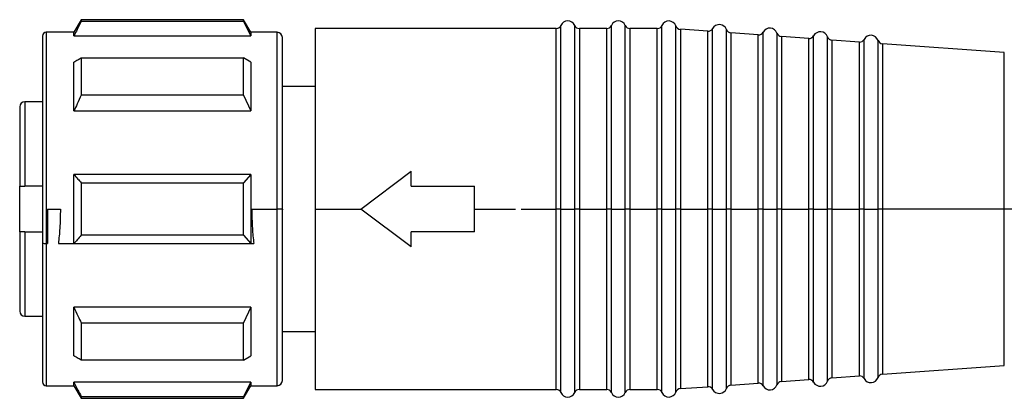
# Model space of a CAD drawing. Header units: millimetres. Extents: x -720 to 2929, y 431 to 795.
# Tile 12 of 15: x 1421 to 1460, y 604 to 619. Entities that reach past the tile are written whole.
import ezdxf

# ---------------------------------------------------------------- set-up
doc = ezdxf.new("R2010")
doc.units = ezdxf.units.MM

# ---------------------------------------------------------------- blocks, each defined once
blk = doc.blocks.new('Drawing View6')
at = {"color": 7, "linetype": 'Continuous', "lineweight": 25}
for p, q in [((-1209.711, -10.645), (-1210, -11.145)), ((-1203.289, -10.645), (-1209.711, -10.645)), ((-1203.289, -10.717), (-1209.711, -10.717)), ((-1203, -11.145), (-1203.289, -10.645)), ((-1203.289, -10.717), (-1203.289, -10.645)), ((-1203.289, -10.717), (-1203, -11.279)), ((-1190.725, -18.145), (-1190.725, -10.875)), ((-1190.175, -18.002), (-1190.175, -10.875)), ((-1188.725, -18.145), (-1188.725, -10.875)), ((-1188.175, -18.002), (-1188.175, -10.875)), ((-1186.725, -18.145), (-1186.725, -10.875)), ((-1186.167, -18.001), (-1186.167, -10.895)), ((-1211.25, -11.295), (-1211.25, -19.482)), ((-1210, -11.145), (-1211.1, -11.145)), ((-1211.1, -11.145), (-1211.1, -18.145)), ((-1210, -11.279), (-1210, -11.145)), ((-1210, -11.279), (-1203, -11.279)), ((-1201.95, -11.145), (-1203, -11.145)), ((-1203, -11.145), (-1203, -11.279)), ((-1201.95, -18.145), (-1201.95, -11.145)), ((-1190.908, -10.995), (-1200.45, -10.995)), ((-1200.45, -10.995), (-1200.45, -18.145)), ((-1190.908, -18.01), (-1190.908, -10.995)), ((-1188.908, -10.995), (-1189.992, -10.995)), ((-1189.992, -10.995), (-1189.992, -18.004)), ((-1188.908, -18.01), (-1188.908, -10.995)), ((-1186.908, -10.995), (-1187.992, -10.995)), ((-1187.992, -10.995), (-1187.992, -18.004)), ((-1186.908, -18.01), (-1186.908, -10.995)), ((-1184.907, -11.105), (-1185.993, -11.027)), ((-1185.993, -11.027), (-1185.993, -18.004)), ((-1184.907, -18.009), (-1184.907, -11.105)), ((-1184.716, -18.145), (-1184.716, -10.998)), ((-1184.167, -18.002), (-1184.167, -11.037)), ((-1182.907, -11.247), (-1183.993, -11.17)), ((-1183.993, -11.17), (-1183.993, -18.004)), ((-1182.907, -18.009), (-1182.907, -11.247)), ((-1182.716, -18.145), (-1182.716, -11.14)), ((-1182.167, -18.002), (-1182.167, -11.179)), ((-1180.716, -18.145), (-1180.716, -11.283)), ((-1201.75, -18.145), (-1201.75, -11.345)), ((-1180.907, -11.389), (-1181.993, -11.312)), ((-1181.993, -11.312), (-1181.993, -18.004)), ((-1180.907, -18.01), (-1180.907, -11.389)), ((-1180.167, -18.002), (-1180.167, -11.322)), ((-1178.907, -11.532), (-1179.993, -11.454)), ((-1179.993, -11.454), (-1179.993, -18.004)), ((-1178.907, -18.01), (-1178.907, -11.532)), ((-1178.716, -18.145), (-1178.716, -11.425)), ((-1178.167, -18.002), (-1178.167, -11.464)), ((-1173.168, -11.94), (-1177.993, -11.597)), ((-1177.993, -11.597), (-1177.993, -18.005)), ((-1173.168, -18.002), (-1173.168, -11.94)), ((-1209.711, -12.156), (-1203.289, -12.156)), ((-1203.289, -13.63), (-1203.289, -12.156)), ((-1203, -12.324), (-1203.289, -12.156)), ((-1203, -12.324), (-1203, -14.256)), ((-1203.289, -13.63), (-1209.711, -13.63)), ((-1203.289, -13.63), (-1203, -14.256)), ((-1200.45, -13.295), (-1201.75, -13.295)), ((-1211.25, -13.895), (-1211.95, -13.895)), ((-1211.95, -13.895), (-1211.95, -17.245)), ((-1212.15, -14.095), (-1212.15, -17.245)), ((-1210, -14.256), (-1203, -14.256)), ((-1198.65, -18.145), (-1196.65, -16.645)), ((-1196.65, -17.245), (-1196.65, -16.645)), ((-1203, -16.778), (-1210, -16.778)), ((-1209.711, -17.103), (-1209.711, -18.145)), ((-1209.711, -17.103), (-1203.289, -17.103)), ((-1203, -16.778), (-1203.289, -17.103)), ((-1203.289, -18.145), (-1203.289, -17.103)), ((-1203, -16.778), (-1203, -18.145)), ((-1212.15, -19.045), (-1212.15, -17.245)), ((-1211.25, -17.245), (-1211.95, -17.245)), ((-1196.65, -17.245), (-1194.15, -17.245)), ((-1194.15, -18.145), (-1194.15, -17.245)), ((-1211.1, -18.145), (-1211.1, -19.511)), ((-1211.05, -18.145), (-1210.539, -18.145)), ((-1211.05, -18.145), (-1211.05, -19.511)), ((-1210, -19.511), (-1210, -18.145)), ((-1203.289, -19.187), (-1203.289, -18.145)), ((-1203, -18.145), (-1203, -19.511)), ((-1202.961, -18.145), (-1201.95, -18.145)), ((-1201.75, -18.145), (-1201.95, -18.145)), ((-1201.95, -18.182), (-1201.95, -18.145)), ((-1201.95, -25.145), (-1201.95, -18.182)), ((-1201.75, -18.145), (-1201.75, -18.181)), ((-1201.75, -24.945), (-1201.75, -18.181)), ((-1200.45, -18.145), (-1200.45, -25.295)), ((-1200.45, -18.145), (-1198.65, -18.145)), ((-1196.65, -19.645), (-1198.65, -18.145)), ((-1194.15, -19.045), (-1194.15, -18.145)), ((-1194.15, -18.145), (-1192.522, -18.145)), ((-1192.293, -18.145), (-1190.908, -18.145)), ((-1190.908, -18.145), (-1190.908, -18.01)), ((-1190.725, -18.145), (-1190.908, -18.145)), ((-1190.908, -25.295), (-1190.908, -18.145)), ((-1190.725, -18.145), (-1190.45, -18.145)), ((-1190.725, -25.415), (-1190.725, -18.145)), ((-1190.45, -18.145), (-1190.175, -18.145)), ((-1190.175, -18.145), (-1190.175, -18.002)), ((-1189.992, -18.145), (-1190.175, -18.145)), ((-1190.175, -25.415), (-1190.175, -18.145)), ((-1189.992, -18.004), (-1189.992, -18.145)), ((-1189.992, -18.145), (-1188.908, -18.145)), ((-1189.992, -18.145), (-1189.992, -25.295)), ((-1188.908, -18.145), (-1188.908, -18.01)), ((-1188.725, -18.145), (-1188.908, -18.145)), ((-1188.908, -25.295), (-1188.908, -18.145)), ((-1188.725, -18.145), (-1188.45, -18.145)), ((-1188.725, -25.415), (-1188.725, -18.145)), ((-1188.45, -18.145), (-1188.175, -18.145)), ((-1188.175, -18.145), (-1188.175, -18.002)), ((-1187.992, -18.145), (-1188.175, -18.145)), ((-1188.175, -25.415), (-1188.175, -18.145)), ((-1187.992, -18.004), (-1187.992, -18.145)), ((-1187.992, -18.145), (-1186.908, -18.145)), ((-1187.992, -18.145), (-1187.992, -25.295)), ((-1186.908, -18.145), (-1186.908, -18.01)), ((-1186.725, -18.145), (-1186.908, -18.145)), ((-1186.908, -25.295), (-1186.908, -18.145)), ((-1186.725, -18.145), (-1186.45, -18.145)), ((-1186.725, -25.415), (-1186.725, -18.145)), ((-1186.45, -18.145), (-1186.167, -18.145)), ((-1186.167, -18.145), (-1186.167, -18.001)), ((-1185.993, -18.145), (-1186.167, -18.145)), ((-1186.167, -25.395), (-1186.167, -18.145)), ((-1185.993, -18.004), (-1185.993, -18.145)), ((-1185.993, -18.145), (-1184.907, -18.145)), ((-1185.993, -18.145), (-1185.993, -25.262)), ((-1184.907, -18.145), (-1184.907, -18.009)), ((-1184.893, -18.145), (-1184.907, -18.145)), ((-1184.907, -25.185), (-1184.907, -18.145)), ((-1184.716, -18.145), (-1184.893, -18.145)), ((-1184.716, -18.145), (-1184.45, -18.145)), ((-1184.716, -25.292), (-1184.716, -18.145)), ((-1184.45, -18.145), (-1184.167, -18.145)), ((-1184.167, -18.145), (-1184.167, -18.002)), ((-1183.993, -18.145), (-1184.167, -18.145)), ((-1184.167, -25.253), (-1184.167, -18.145)), ((-1183.993, -18.004), (-1183.993, -18.145)), ((-1183.993, -18.145), (-1182.907, -18.145)), ((-1183.993, -18.145), (-1183.993, -25.12)), ((-1182.907, -18.145), (-1182.907, -18.009)), ((-1182.893, -18.145), (-1182.907, -18.145)), ((-1182.907, -25.043), (-1182.907, -18.145)), ((-1182.716, -18.145), (-1182.893, -18.145)), ((-1182.716, -18.145), (-1182.45, -18.145)), ((-1182.716, -25.149), (-1182.716, -18.145)), ((-1182.45, -18.145), (-1182.167, -18.145)), ((-1182.167, -18.145), (-1182.167, -18.002)), ((-1181.993, -18.145), (-1182.167, -18.145)), ((-1182.167, -25.11), (-1182.167, -18.145)), ((-1181.993, -18.004), (-1181.993, -18.145)), ((-1181.993, -18.145), (-1180.907, -18.145)), ((-1181.993, -18.145), (-1181.993, -24.977)), ((-1180.907, -18.145), (-1180.907, -18.01)), ((-1180.893, -18.145), (-1180.907, -18.145)), ((-1180.907, -24.9), (-1180.907, -18.145)), ((-1180.716, -18.145), (-1180.893, -18.145)), ((-1180.716, -18.145), (-1180.45, -18.145)), ((-1180.716, -25.007), (-1180.716, -18.145)), ((-1180.45, -18.145), (-1180.167, -18.145)), ((-1180.167, -18.145), (-1180.167, -18.002)), ((-1179.993, -18.145), (-1180.167, -18.145)), ((-1180.167, -24.968), (-1180.167, -18.145)), ((-1179.993, -18.004), (-1179.993, -18.145)), ((-1179.993, -18.145), (-1178.907, -18.145)), ((-1179.993, -18.145), (-1179.993, -24.835)), ((-1178.907, -18.145), (-1178.907, -18.01)), ((-1178.893, -18.145), (-1178.907, -18.145)), ((-1178.907, -24.758), (-1178.907, -18.145)), ((-1178.716, -18.145), (-1178.893, -18.145)), ((-1178.716, -18.145), (-1178.45, -18.145)), ((-1178.716, -24.864), (-1178.716, -18.145)), ((-1178.45, -18.145), (-1178.167, -18.145)), ((-1178.167, -18.145), (-1178.167, -18.002)), ((-1177.993, -18.145), (-1178.167, -18.145)), ((-1178.167, -24.825), (-1178.167, -18.145)), ((-1177.993, -18.005), (-1177.993, -18.145)), ((-1173.168, -18.145), (-1177.993, -18.145)), ((-1177.993, -18.145), (-1177.993, -24.693)), ((-1173.168, -18.145), (-1173.168, -18.002)), ((-1172.731, -18.145), (-1173.168, -18.145)), ((-1173.168, -24.349), (-1173.168, -18.145)), ((-1212.15, -19.045), (-1212.15, -22.195)), ((-1211.95, -19.045), (-1211.95, -22.395)), ((-1211.95, -19.045), (-1211.25, -19.045)), ((-1194.15, -19.045), (-1196.65, -19.045)), ((-1196.65, -19.645), (-1196.65, -19.045)), ((-1211.25, -19.482), (-1211.25, -24.995)), ((-1203.289, -19.187), (-1209.711, -19.187)), ((-1203.289, -19.187), (-1203, -19.511)), ((-1211.1, -19.511), (-1211.05, -19.511)), ((-1211.1, -19.511), (-1211.1, -25.145)), ((-1210.616, -19.511), (-1210, -19.511)), ((-1210, -19.511), (-1203, -19.511)), ((-1203, -19.511), (-1202.884, -19.511)), ((-1203, -22.033), (-1210, -22.033)), ((-1203, -22.033), (-1203.289, -22.66)), ((-1203, -22.033), (-1203, -23.965)), ((-1211.95, -22.395), (-1211.25, -22.395)), ((-1209.711, -22.66), (-1203.289, -22.66)), ((-1203.289, -24.133), (-1203.289, -22.66)), ((-1201.75, -22.995), (-1200.45, -22.995)), ((-1203.289, -24.133), (-1209.711, -24.133)), ((-1203.289, -24.133), (-1203, -23.965)), ((-1177.993, -24.693), (-1173.168, -24.349)), ((-1181.993, -24.977), (-1180.907, -24.9)), ((-1179.993, -24.835), (-1178.907, -24.758)), ((-1211.1, -25.145), (-1210, -25.145)), ((-1203, -25.01), (-1210, -25.01)), ((-1210, -25.145), (-1209.711, -25.645)), ((-1203, -25.01), (-1203.289, -25.572)), ((-1203.289, -25.645), (-1203, -25.145)), ((-1203, -25.01), (-1203, -25.145)), ((-1203, -25.145), (-1201.95, -25.145)), ((-1200.45, -25.295), (-1190.908, -25.295)), ((-1189.992, -25.295), (-1188.908, -25.295)), ((-1187.992, -25.295), (-1186.908, -25.295)), ((-1185.993, -25.262), (-1184.907, -25.185)), ((-1183.993, -25.12), (-1182.907, -25.043)), ((-1209.711, -25.572), (-1203.289, -25.572)), ((-1209.711, -25.572), (-1209.711, -25.645)), ((-1209.711, -25.645), (-1203.289, -25.645)), ((-1203.289, -25.645), (-1203.289, -25.572))]:
    blk.add_line(p, q, dxfattribs=at)
at = {"color": 7, "linetype": 'Continuous', "lineweight": 25, "flags": 128}
for points in [[(-1209.711, -10.645), (-1209.711, -10.649), (-1209.711, -10.663), (-1209.711, -10.686), (-1209.711, -10.717)], [(-1210, -14.256), (-1210, -13.975), (-1210, -13.704), (-1210, -13.444), (-1210, -13.195), (-1210, -12.958), (-1210, -12.733), (-1210, -12.522), (-1210, -12.324)], [(-1209.711, -12.156), (-1209.711, -12.317), (-1209.711, -12.485), (-1209.711, -12.66), (-1209.711, -12.841), (-1209.711, -13.029), (-1209.711, -13.224), (-1209.711, -13.424), (-1209.711, -13.63)], [(-1210, -18.145), (-1210, -17.973), (-1210, -17.801), (-1210, -17.63), (-1210, -17.458), (-1210, -17.287), (-1210, -17.117), (-1210, -16.947), (-1210, -16.778)], [(-1209.711, -18.145), (-1209.711, -18.275), (-1209.711, -18.406), (-1209.711, -18.537), (-1209.711, -18.667), (-1209.711, -18.797), (-1209.711, -18.927), (-1209.711, -19.057), (-1209.711, -19.187)], [(-1210, -23.965), (-1210, -23.768), (-1210, -23.556), (-1210, -23.332), (-1210, -23.095), (-1210, -22.846), (-1210, -22.585), (-1210, -22.314), (-1210, -22.033)], [(-1209.711, -22.66), (-1209.711, -22.866), (-1209.711, -23.066), (-1209.711, -23.26), (-1209.711, -23.448), (-1209.711, -23.63), (-1209.711, -23.804), (-1209.711, -23.972), (-1209.711, -24.133)], [(-1210, -25.145), (-1210, -25.136), (-1210, -25.111), (-1210, -25.069), (-1210, -25.01)]]:
    blk.add_lwpolyline(points, dxfattribs=at)
at = {"color": 7, "linetype": 'Continuous', "lineweight": 25}
for centre, radius, start, end in [((-1190.908, -10.795), 0.2, 270, 336.4218), ((-1190.45, -10.995), 0.3, 23.5782, 156.4218), ((-1189.992, -10.795), 0.2, 203.5782, 270), ((-1188.908, -10.795), 0.2, 270, 336.4218), ((-1188.45, -10.995), 0.3, 23.5782, 156.4218), ((-1187.992, -10.795), 0.2, 203.5782, 270), ((-1186.908, -10.795), 0.2, 270, 336.4218), ((-1186.45, -10.995), 0.3, 19.5063, 156.4218), ((-1185.979, -10.828), 0.2, 199.5063, 265.9282), ((-1184.45, -11.137), 0.3, 19.5063, 152.35), ((-1211.1, -11.295), 0.15, 90, 180), ((-1201.95, -11.345), 0.2, 0, 90), ((-1184.893, -10.905), 0.2, 265.9282, 332.35), ((-1183.979, -10.97), 0.2, 199.5063, 265.9282), ((-1182.893, -11.047), 0.2, 265.9282, 332.35), ((-1182.45, -11.28), 0.3, 19.5063, 152.35), ((-1181.979, -11.113), 0.2, 199.5063, 265.9282), ((-1180.893, -11.19), 0.2, 265.9282, 332.35), ((-1180.45, -11.422), 0.3, 19.5063, 152.35), ((-1178.45, -11.564), 0.3, 19.5063, 152.35), ((-1179.979, -11.255), 0.2, 199.5063, 265.9282), ((-1178.893, -11.332), 0.2, 265.9282, 332.35), ((-1177.979, -11.397), 0.2, 199.5063, 265.9282), ((-1211.95, -14.095), 0.2, 90, 180), ((-1211.136, -19.297), 0.217, 238.3445, 279.5647), ((-1211.95, -22.195), 0.2, 180, 270), ((-1201.95, -24.945), 0.2, 270, 0), ((-1180.893, -25.1), 0.2, 27.65, 94.0718), ((-1179.979, -25.035), 0.2, 94.0718, 160.4937), ((-1178.893, -24.957), 0.2, 27.65, 94.0718), ((-1178.45, -24.725), 0.3, 207.65, 340.4937), ((-1177.979, -24.892), 0.2, 94.0718, 160.4937), ((-1211.1, -24.995), 0.15, 180, 270), ((-1190.908, -25.495), 0.2, 23.5782, 90), ((-1189.992, -25.495), 0.2, 90, 156.4218), ((-1188.908, -25.495), 0.2, 23.5782, 90), ((-1187.992, -25.495), 0.2, 90, 156.4218), ((-1186.908, -25.495), 0.2, 23.5782, 90), ((-1185.979, -25.462), 0.2, 94.0718, 160.4937), ((-1184.893, -25.384), 0.2, 27.65, 94.0718), ((-1184.45, -25.152), 0.3, 207.65, 340.4937), ((-1183.979, -25.319), 0.2, 94.0718, 160.4937), ((-1182.893, -25.242), 0.2, 27.65, 94.0718), ((-1182.45, -25.01), 0.3, 207.65, 340.4937), ((-1181.979, -25.177), 0.2, 94.0718, 160.4937), ((-1180.45, -24.868), 0.3, 207.65, 340.4937), ((-1190.45, -25.295), 0.3, 203.5782, 336.4218), ((-1188.45, -25.295), 0.3, 203.5782, 336.4218), ((-1186.45, -25.295), 0.3, 203.5782, 340.4937)]:
    blk.add_arc(centre, radius, start, end, dxfattribs=at)
for points, knots in [([(-1209.711, -10.717), (-1209.767, -10.823), (-1209.864, -11.01), (-1209.959, -11.198), (-1210, -11.279)], [0, 0, 0, 0, 0.565534, 1, 1, 1, 1]), ([(-1210, -12.324), (-1209.947, -12.293), (-1209.853, -12.237), (-1209.755, -12.181), (-1209.711, -12.156)], [0, 0, 0, 0, 0.554448, 1, 1, 1, 1]), ([(-1209.711, -13.63), (-1209.767, -13.748), (-1209.864, -13.956), (-1209.959, -14.165), (-1210, -14.256)], [0, 0, 0, 0, 0.5655339, 1, 1, 1, 1]), ([(-1210, -16.778), (-1209.947, -16.838), (-1209.853, -16.947), (-1209.755, -17.055), (-1209.711, -17.103)], [0, 0, 0, 0, 0.554448, 1, 1, 1, 1]), ([(-1212.15, -17.245), (-1212.149, -17.245), (-1212.147, -17.245), (-1212.129, -17.245), (-1212.099, -17.245), (-1212.06, -17.245), (-1212.014, -17.245), (-1211.976, -17.245), (-1211.95, -17.245)], [0, 0, 0, 0, 0.150077, 0.28494, 0.508133, 0.635564, 0.760095, 1, 1, 1, 1]), ([(-1210.539, -18.145), (-1210.543, -18.402), (-1210.55, -18.862), (-1210.596, -19.312), (-1210.616, -19.511)], [0, 0, 0, 0, 0.55874, 1, 1, 1, 1]), ([(-1202.961, -18.145), (-1202.957, -18.402), (-1202.95, -18.862), (-1202.904, -19.312), (-1202.884, -19.511)], [0, 0, 0, 0, 0.55874, 1, 1, 1, 1]), ([(-1211.95, -19.045), (-1211.976, -19.045), (-1212.014, -19.045), (-1212.06, -19.045), (-1212.099, -19.045), (-1212.129, -19.045), (-1212.147, -19.045), (-1212.149, -19.045), (-1212.15, -19.045)], [0, 0, 0, 0, 0.239863, 0.364387, 0.491821, 0.715001, 0.849884, 1, 1, 1, 1]), ([(-1209.711, -19.187), (-1209.767, -19.248), (-1209.864, -19.356), (-1209.959, -19.464), (-1210, -19.511)], [0, 0, 0, 0, 0.565534, 1, 1, 1, 1]), ([(-1210, -22.033), (-1209.947, -22.149), (-1209.853, -22.359), (-1209.755, -22.567), (-1209.711, -22.66)], [0, 0, 0, 0, 0.5544486, 1, 1, 1, 1]), ([(-1209.711, -24.133), (-1209.767, -24.102), (-1209.864, -24.046), (-1209.959, -23.99), (-1210, -23.965)], [0, 0, 0, 0, 0.5655332, 1, 1, 1, 1]), ([(-1210, -25.01), (-1209.947, -25.114), (-1209.853, -25.302), (-1209.755, -25.489), (-1209.711, -25.572)], [0, 0, 0, 0, 0.5544486, 1, 1, 1, 1])]:
    blk.add_open_spline(points, degree=3, knots=knots, dxfattribs=at)

msp = doc.modelspace()

# ---------------------------------------------------------------- block references
at = {"color": 7, "linetype": 'Continuous', "lineweight": 25}
msp.add_blockref('Drawing View6', (2633.481, 629.328), dxfattribs=at)

doc.saveas('drawing.dxf')
